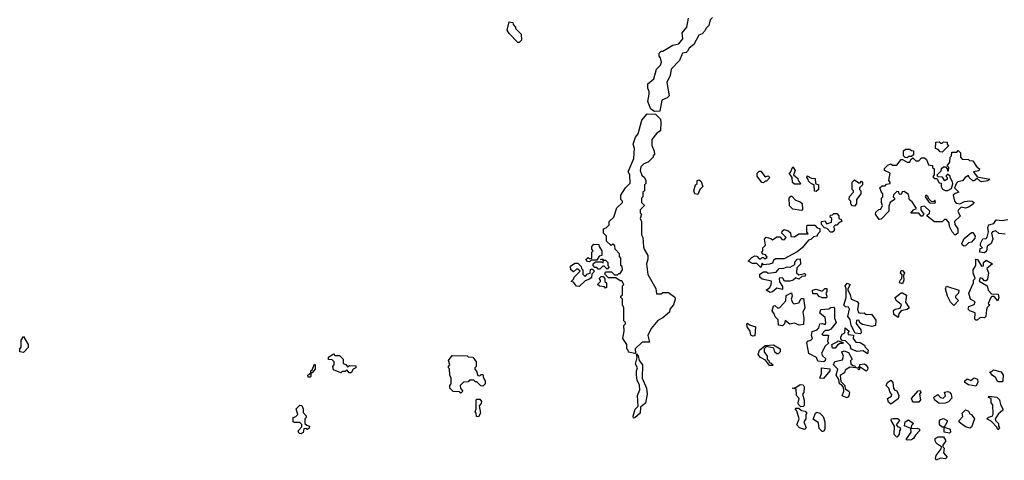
# Model space of a CAD drawing. Extents: x 2219101 to 2444320, y 201258 to 358766.
# Tile 236 of 256: x 2349870 to 2356600, y 342612 to 345625. Entities that reach past the tile are written whole.
import ezdxf

# ---------------------------------------------------------------- set-up
doc = ezdxf.new("R2010")
doc.units = 0

msp = doc.modelspace()

# ---------------------------------------------------------------- linework, layer by layer
at = {"layer": '0CON10XD'}
for points in [[(2353285, 345470), (2353275, 345470), (2353215, 345530), (2353203, 345553), (2353215, 345610), (2353240, 345605), (2353243, 345593), (2353260, 345575), (2353260, 345565), (2353297, 345527), (2353300, 345485), (2353285, 345470)], [(2354208.3, 344998.3), (2354183.6, 345013.6), (2354162.5, 345065), (2354172.5, 345115), (2354172.5, 345135), (2354163, 345157), (2354163.6, 345186.4), (2354205, 345220), (2354223, 345287), (2354250, 345315), (2354257.5, 345335), (2354250, 345365), (2354240, 345375), (2354240, 345395), (2354255, 345410), (2354265, 345410), (2354335, 345450), (2354375, 345460), (2354402.5, 345495), (2354397.5, 345535), (2354430, 345575), (2354442.5, 345635)], [(2354605, 345640), (2354590, 345625), (2354580, 345585), (2354560, 345565), (2354555, 345550), (2354535, 345527.5), (2354511.7, 345518.3), (2354477.5, 345455), (2354445, 345430), (2354435, 345410), (2354425, 345400), (2354400, 345395), (2354380, 345345), (2354323, 345287), (2354317, 345243), (2354292.5, 345195), (2354310, 345105), (2354295, 345090), (2354260, 345075), (2354245, 345000), (2354208.3, 344998.3)], [(2354075, 343342.5), (2354031.7, 343351.7), (2354030, 343365), (2354020, 343375), (2354020, 343405), (2353992.5, 343445), (2354002.5, 343495), (2354000, 343535), (2354010, 343545), (2354010, 343555), (2354000, 343565), (2354000, 343655), (2353990, 343675), (2353990, 343715), (2353980, 343725), (2353980, 343735), (2353990, 343745), (2353990, 343805), (2354000, 343815), (2353985, 343840), (2353975, 343840), (2353945, 343860), (2353895, 343860), (2353870, 343885), (2353875, 343900), (2353915, 343900), (2353935, 343880), (2353955, 343880), (2353965, 343890), (2353975, 343890), (2353990, 343915), (2353987, 343937), (2353980, 343945), (2353980, 343995), (2353970, 344005), (2353970, 344025), (2353940, 344055), (2353938.3, 344078.3), (2353925, 344090), (2353911.7, 344081.7), (2353881.7, 344111.7), (2353880, 344145), (2353860, 344165), (2353860, 344195), (2353878.3, 344201.7), (2353898.3, 344221.7), (2353900, 344245), (2353930, 344275), (2353951.7, 344338.3), (2353990, 344375), (2353990, 344385), (2353980, 344395), (2353980, 344425), (2354010, 344475), (2354041.7, 344508.3), (2354040, 344565), (2354030, 344585), (2354067.5, 344675), (2354072.5, 344745), (2354062.5, 344775), (2354079.3, 344820.7), (2354097.5, 344845), (2354123, 344937), (2354158.3, 344981.7), (2354215, 344980), (2354250, 344945), (2354252.5, 344925), (2354250, 344865), (2354225, 344850), (2354190, 344805), (2354190, 344765), (2354207, 344727), (2354210, 344705), (2354200, 344695), (2354200, 344685), (2354165, 344650), (2354135, 344640), (2354115, 344620), (2354110, 344595), (2354121.7, 344561.7), (2354140, 344545), (2354150, 344525), (2354150, 344505), (2354140, 344495), (2354140, 344455), (2354130, 344445), (2354130, 344415), (2354120, 344405), (2354120, 344375), (2354140, 344355), (2354110, 344325), (2354110, 344305), (2354120, 344295), (2354110, 344265), (2354120, 344245), (2354120, 344155), (2354130, 344135), (2354133, 344073), (2354137.5, 344055), (2354163, 344013), (2354163, 343987), (2354153.3, 343955), (2354163, 343883), (2354217, 343787), (2354221.7, 343751.7), (2354255, 343750), (2354265, 343760), (2354305, 343760), (2354348.3, 343728.3), (2354350, 343715), (2354340, 343675), (2354313, 343647), (2354312.5, 343625), (2354265, 343587.5), (2354230.7, 343569.3), (2354186.4, 343513.6), (2354162.5, 343465), (2354175, 343420), (2354125, 343420), (2354076.2, 343375), (2354080, 343345), (2354075, 343342.5)], [(2356175, 344720), (2356161.7, 344721.7), (2356148.3, 344738.3), (2356130, 344745), (2356131.7, 344788.3), (2356155, 344790), (2356165, 344780), (2356175, 344780), (2356185, 344790), (2356208.3, 344788.3), (2356210, 344775), (2356220, 344765), (2356175, 344720)], [(2356265, 344152.5), (2356242.5, 344175), (2356225, 344210), (2356222.5, 344235), (2356205, 344260), (2356191.7, 344258.3), (2356175, 344242.5), (2356123.3, 344243.3), (2356071.7, 344281.7), (2356071.7, 344288.3), (2356088.3, 344301.7), (2356090, 344315), (2356055, 344350), (2356030, 344345), (2356030, 344325), (2356050, 344295), (2356038.3, 344281.7), (2356031.7, 344281.7), (2356015, 344302.5), (2355961.7, 344301.7), (2355980, 344325), (2356000, 344335), (2355969.3, 344379.3), (2355953, 344393), (2355945, 344430), (2355915, 344450), (2355901.7, 344448.3), (2355895, 344430), (2355881.7, 344431.7), (2355878.3, 344448.3), (2355865, 344450), (2355841.7, 344428.3), (2355840, 344415), (2355850, 344405), (2355850, 344395), (2355820, 344375), (2355810.7, 344349.3), (2355810, 344315), (2355759.3, 344260.7), (2355745, 344260), (2355720, 344295), (2355721.7, 344308.3), (2355741.7, 344328.3), (2355755, 344330), (2355767.5, 344355), (2355760, 344375), (2355760, 344405), (2355770, 344415), (2355770, 344435), (2355760, 344445), (2355750, 344475), (2355765, 344490), (2355785, 344490), (2355795, 344500), (2355820, 344505), (2355820, 344515), (2355810, 344525), (2355820, 344575), (2355780, 344595), (2355781.7, 344608.3), (2355805, 344630), (2355825, 344640), (2355835, 344630), (2355865, 344630), (2355895, 344670), (2355905, 344670), (2355935, 344650), (2355955, 344650), (2355961.7, 344668.3), (2355975, 344680), (2355995, 344660), (2356015, 344660), (2356035, 344680), (2356055, 344680), (2356068.3, 344668.3), (2356081.7, 344631.7), (2356108.3, 344628.3), (2356110, 344615), (2356120, 344605), (2356120, 344565), (2356111.7, 344551.7), (2356125, 344540), (2356138.3, 344538.3), (2356155, 344510), (2356168.3, 344508.3), (2356167.5, 344485), (2356176.7, 344466.7), (2356195, 344457.5), (2356215, 344457.5), (2356238.3, 344471.7), (2356247.5, 344502.5), (2356247, 344517), (2356230, 344545), (2356230, 344555), (2356211.7, 344568.3), (2356200, 344555), (2356210, 344545), (2356210, 344535), (2356192.5, 344522.5), (2356178.3, 344548.3), (2356145, 344550), (2356140, 344565), (2356168.3, 344591.7), (2356171.7, 344608.3), (2356185, 344620), (2356198.3, 344618.3), (2356210, 344605), (2356211.7, 344591.7), (2356218.3, 344591.7), (2356220, 344615), (2356210, 344625), (2356228.3, 344651.7), (2356230, 344685), (2356240, 344695), (2356241.7, 344718.3), (2356275, 344720), (2356285, 344730), (2356300, 344715), (2356300, 344685), (2356311.7, 344671.7), (2356355, 344670), (2356363, 344663), (2356385, 344660), (2356410.7, 344620.7), (2356430, 344605), (2356425, 344592.5), (2356390, 344585), (2356415, 344550), (2356500, 344535), (2356487, 344523), (2356445, 344517.5), (2356435, 344520), (2356415, 344540), (2356395, 344522.5), (2356385, 344523.3), (2356360, 344545), (2356355, 344560), (2356333.6, 344546.4), (2356315, 344522.5), (2356283, 344517), (2356273, 344507), (2356260, 344475), (2356290, 344445), (2356263, 344437), (2356250, 344425), (2356260, 344385), (2356270.7, 344370.7), (2356295, 344366.7), (2356328.3, 344381.7), (2356365, 344386.7), (2356380, 344385), (2356392.5, 344375), (2356386.4, 344363.6), (2356355, 344342.5), (2356335, 344337.5), (2356305, 344342.5), (2356287.5, 344325), (2356282.5, 344315), (2356297.5, 344282.5), (2356260, 344245), (2356262.5, 344225), (2356282.5, 344195), (2356282.5, 344165), (2356265, 344152.5)], [(2355935, 344680), (2355921.7, 344681.7), (2355910, 344695), (2355911.7, 344728.3), (2355925, 344740), (2355955, 344740), (2355965, 344730), (2355978.3, 344728.3), (2355978.3, 344701.7), (2355965, 344690), (2355945, 344690), (2355935, 344680)], [(2354955, 344510), (2354941.7, 344511.7), (2354910, 344555), (2354910, 344575), (2354925, 344590), (2354935, 344590), (2354965, 344550), (2354985, 344557.5), (2354997, 344547), (2354975, 344520), (2354965, 344520), (2354955, 344510)], [(2355205, 344500), (2355165, 344500), (2355153, 344513), (2355150, 344545), (2355130, 344575), (2355138.3, 344581.7), (2355155, 344620), (2355170, 344595), (2355160, 344565), (2355188.3, 344538.3), (2355190, 344525), (2355210, 344505), (2355205, 344500)], [(2354505, 344430), (2354483.6, 344433.6), (2354477.5, 344455), (2354490, 344495), (2354500, 344505), (2354500, 344525), (2354515, 344530), (2354528.3, 344518.3), (2354540, 344485), (2354520, 344465), (2354505, 344430)], [(2355315, 344450), (2355301.7, 344451.7), (2355300, 344495), (2355281.7, 344501.7), (2355261.7, 344521.7), (2355260, 344535), (2355250, 344545), (2355251.7, 344558.3), (2355282.5, 344542.5), (2355308.3, 344538.3), (2355310, 344505), (2355330, 344495), (2355330, 344465), (2355315, 344450)], [(2355575, 344350), (2355561.7, 344351.7), (2355550, 344365), (2355550, 344385), (2355540, 344395), (2355543, 344417), (2355570, 344445), (2355570, 344455), (2355560, 344465), (2355560, 344515), (2355575, 344530), (2355605, 344510), (2355615, 344510), (2355625, 344520), (2355630, 344515), (2355630, 344495), (2355610, 344475), (2355610, 344465), (2355620, 344455), (2355620, 344435), (2355590, 344395), (2355590, 344365), (2355575, 344350)], [(2355215, 344320), (2355155, 344330), (2355131.7, 344351.7), (2355130, 344405), (2355141.7, 344418.3), (2355148.3, 344418.3), (2355171.7, 344391.7), (2355205, 344380), (2355218.3, 344368.3), (2355220, 344325), (2355215, 344320)], [(2356125, 344370), (2356130, 344375), (2356125, 344390), (2356115, 344380), (2356101.7, 344381.7), (2356081.7, 344401.7), (2356080, 344415), (2356063.6, 344426.4), (2356060, 344415), (2356081.7, 344381.7), (2356093, 344373), (2356125, 344370)], [(2355425, 344172.5), (2355413, 344173), (2355388.3, 344198.3), (2355371.7, 344201.7), (2355350, 344225), (2355350, 344245), (2355375, 344250), (2355385, 344230), (2355418.3, 344241.7), (2355420, 344265), (2355410, 344275), (2355411.7, 344288.3), (2355425, 344290), (2355435, 344300), (2355455, 344300), (2355470, 344285), (2355470, 344265), (2355485, 344260), (2355490, 344245), (2355471.7, 344238.3), (2355455, 344220), (2355445, 344220), (2355431.7, 344208.3), (2355440, 344195), (2355435, 344180), (2355425, 344172.5)], [(2356465, 344030), (2356432.5, 344035), (2356435, 344060), (2356450, 344065), (2356438.3, 344078.3), (2356437.5, 344095), (2356453.6, 344126.4), (2356475, 344130), (2356481.7, 344138.3), (2356491.2, 344175), (2356487.5, 344205), (2356495, 344222.5), (2356528.3, 344231.7), (2356545, 344257.5), (2356585, 344252.5), (2356625, 344260)], [(2354935, 343930), (2354908.3, 343958.3), (2354878.3, 343958.3), (2354850, 343975), (2354875, 344000), (2354895, 344010), (2354908.3, 344008.3), (2354925, 343990), (2354935, 343990), (2354945, 344000), (2354955, 344000), (2354965, 343990), (2354978.3, 344001.7), (2354968.3, 344018.3), (2354951.7, 344021.7), (2354940, 344035), (2354950, 344045), (2354950, 344065), (2354967, 344083), (2354960, 344125), (2354973, 344137), (2355005, 344130), (2355015, 344120), (2355045, 344140), (2355065, 344140), (2355081.7, 344121.7), (2355095, 344120), (2355110, 344135), (2355080, 344165), (2355081.7, 344178.3), (2355095, 344190), (2355121.7, 344181.7), (2355138.3, 344168.3), (2355141.7, 344141.7), (2355165, 344140), (2355195, 344160), (2355258.3, 344161.7), (2355250, 344175), (2355250, 344215), (2355255, 344220), (2355305, 344220), (2355321.7, 344201.7), (2355338.3, 344198.3), (2355340, 344175), (2355320, 344155), (2355320, 344145), (2355295, 344140), (2355278.3, 344121.7), (2355261.7, 344118.3), (2355217.5, 344065), (2355185, 344037.5), (2355095, 343990), (2355035, 343990), (2355021.7, 343978.3), (2355015, 343960), (2354995, 343952.5), (2354955, 343950), (2354945, 343960), (2354935, 343930)], [(2356605, 344157.5), (2356563, 344163), (2356541.7, 344181.7), (2356520, 344175), (2356512.5, 344165), (2356522.5, 344125), (2356510, 344095), (2356483, 344077), (2356477.5, 344042.5), (2356465, 344030)], [(2356325, 344077.5), (2356315, 344083.3), (2356310, 344095), (2356325, 344130), (2356375, 344170), (2356385, 344170), (2356400, 344145), (2356398.3, 344131.7), (2356376.4, 344103.6), (2356355, 344100), (2356335, 344080), (2356325, 344077.5)], [(2353765, 343970), (2353751.7, 343971.7), (2353740, 343985), (2353755, 344000), (2353765, 343990), (2353780, 343995), (2353780, 344035), (2353790, 344045), (2353780, 344055), (2353780, 344075), (2353795, 344090), (2353828.3, 344088.3), (2353830, 344075), (2353850, 344045), (2353848.3, 344011.7), (2353831.7, 344008.3), (2353815, 343980), (2353775, 343980), (2353765, 343970)], [(2353885, 343920), (2353865, 343940), (2353855, 343940), (2353835, 343920), (2353825, 343920), (2353815, 343930), (2353801.7, 343931.7), (2353790, 343945), (2353790, 343955), (2353805, 343970), (2353845, 343970), (2353858.3, 343961.7), (2353860, 343980), (2353840, 343985), (2353855, 343990), (2353860, 343980), (2353875, 343980), (2353890, 343965), (2353890, 343945), (2353900, 343935), (2353885, 343920)], [(2355000.7, 343760.7), (2354972.5, 343775), (2354996.7, 343795), (2355006.7, 343815), (2355008.3, 343838.3), (2354945, 343850), (2354930, 343865), (2354930, 343885), (2354955, 343900), (2354975, 343900), (2354985, 343892.5), (2355041.7, 343898.3), (2355060, 343925), (2355093, 343927), (2355115, 343936.2), (2355136.4, 343933.6), (2355168.3, 343951.7), (2355167.5, 343965), (2355185, 343987.5), (2355205, 343990), (2355207, 343953), (2355182.5, 343927.5), (2355180, 343895), (2355195, 343880), (2355235, 343890), (2355240, 343885), (2355238.3, 343871.7), (2355215, 343870), (2355195, 343850), (2355175, 343860), (2355156.1, 343843.9), (2355135, 343837.5), (2355098.3, 343838.3), (2355087, 343857), (2355065, 343860), (2355060, 343855), (2355063, 343833), (2355085, 343800), (2355085, 343780), (2355045, 343790), (2355015, 343763.3), (2355000.7, 343760.7)], [(2356415, 343570), (2356405, 343570), (2356398.3, 343578.3), (2356400, 343620), (2356363.9, 343633.9), (2356352.5, 343645), (2356356.7, 343663.3), (2356393, 343677), (2356400, 343695), (2356370, 343715), (2356357.5, 343755), (2356390, 343825), (2356390, 343845), (2356400, 343855), (2356387.5, 343895), (2356387.5, 343915), (2356406.4, 343943.6), (2356405, 343987.5), (2356416.4, 343986.4), (2356445, 343940), (2356457.5, 343942.5), (2356457.5, 343965), (2356475, 343980), (2356520, 343955), (2356480, 343925), (2356492.5, 343895), (2356485, 343850), (2356475, 343840), (2356465, 343840), (2356450, 343855), (2356435, 343860), (2356428.3, 343838.3), (2356482.5, 343805), (2356490, 343775), (2356511.7, 343751.7), (2356558.3, 343748.3), (2356562.5, 343725), (2356555, 343702.5), (2356531.7, 343731.7), (2356515, 343732.5), (2356507.5, 343725), (2356490, 343685), (2356500, 343675), (2356483, 343657), (2356478.3, 343641.7), (2356473.3, 343595), (2356465, 343586.7), (2356435, 343590), (2356415, 343570)], [(2353695, 343800), (2353675, 343802.5), (2353655, 343830), (2353640, 343835), (2353657, 343853), (2353660, 343865), (2353700, 343905), (2353685, 343920), (2353675, 343920), (2353655, 343900), (2353637.5, 343915), (2353635, 343940), (2353665, 343960), (2353685, 343960), (2353708.3, 343938.3), (2353710, 343925), (2353720, 343915), (2353720, 343885), (2353735, 343870), (2353751.7, 343888.3), (2353768.3, 343891.7), (2353771.7, 343918.3), (2353785, 343920), (2353800, 343905), (2353780, 343885), (2353778.3, 343861.7), (2353765, 343850), (2353735, 343840), (2353695, 343800)], [(2355905, 343820), (2355882.5, 343825), (2355887.5, 343845), (2355900, 343855), (2355901.7, 343881.7), (2355890, 343895), (2355895, 343910), (2355905, 343910), (2355917.5, 343895), (2355910, 343875), (2355912.5, 343845), (2355905, 343820)], [(2353875, 343790), (2353867.5, 343797.5), (2353833, 343803), (2353820, 343815), (2353840, 343835), (2353840, 343845), (2353830, 343855), (2353845, 343870), (2353858.3, 343868.3), (2353870, 343855), (2353870, 343835), (2353880, 343825), (2353880, 343795), (2353875, 343790)], [(2355385, 343722.5), (2355355, 343722.5), (2355333.6, 343733.6), (2355321.7, 343751.7), (2355291.7, 343751.7), (2355290, 343775), (2355315, 343782.5), (2355355, 343770), (2355373, 343787), (2355386.7, 343786.7), (2355387.5, 343765), (2355380, 343755), (2355387.5, 343735), (2355385, 343722.5)], [(2355615, 343477.5), (2355581.7, 343481.7), (2355553.6, 343533.6), (2355547.5, 343575), (2355530, 343595), (2355542.5, 343645), (2355535, 343660), (2355515, 343662.5), (2355503, 343673), (2355520, 343725), (2355520, 343785), (2355512.5, 343805), (2355525, 343822.5), (2355547.5, 343815), (2355530, 343785), (2355530, 343775), (2355547, 343747), (2355553.3, 343713.3), (2355595, 343697.5), (2355603.3, 343685), (2355596.7, 343645), (2355603.6, 343623.6), (2355615, 343617.5), (2355641.7, 343621.7), (2355655, 343610), (2355691.7, 343611.7), (2355721.7, 343571.7), (2355720, 343535), (2355695, 343527.5), (2355630, 343540), (2355613.3, 343553.3), (2355605, 343570), (2355590.7, 343569.3), (2355588.3, 343548.3), (2355620, 343505), (2355622.5, 343485), (2355615, 343477.5)], [(2356255, 343670), (2356233, 343693), (2356212.5, 343735), (2356197.5, 343785), (2356205, 343802.5), (2356290, 343775), (2356287.5, 343755), (2356267.5, 343735), (2356267.5, 343725), (2356287.5, 343705), (2356255, 343670)], [(2355085, 343531.2), (2355056.4, 343536.4), (2355053.9, 343573.9), (2355032.7, 343592.7), (2355027.5, 343615), (2355013.3, 343635), (2355021.7, 343668.3), (2355031.7, 343671.7), (2355053, 343653), (2355065, 343657.5), (2355107, 343703), (2355110, 343740), (2355145, 343757.5), (2355150, 343735), (2355143.6, 343713.6), (2355151.2, 343691.2), (2355162.5, 343682.5), (2355195, 343690), (2355211.7, 343718.3), (2355228.3, 343718.3), (2355237.5, 343655), (2355222.5, 343625), (2355230, 343585), (2355228, 343542), (2355197, 343537), (2355165, 343551.2), (2355133.6, 343543.6), (2355102.5, 343567.5), (2355097.5, 343545), (2355085, 343531.2)], [(2355875, 343590), (2355845, 343610), (2355843.6, 343636.4), (2355853, 343647), (2355888.3, 343651.7), (2355897.5, 343675), (2355860, 343705), (2355853.6, 343726.4), (2355895, 343757.5), (2355905, 343756.7), (2355931.7, 343741.7), (2355923.6, 343693.6), (2355950, 343655), (2355937, 343643), (2355902.5, 343637.5), (2355890.7, 343629.3), (2355880, 343615), (2355875, 343590)], [(2355365, 343286.7), (2355325, 343290), (2355315.8, 343315.8), (2355263.6, 343343.6), (2355250, 343415), (2355255, 343427.5), (2355277, 343433), (2355290, 343445), (2355282.5, 343465), (2355287, 343493), (2355320, 343505), (2355331.7, 343518.3), (2355340, 343545), (2355355, 343547.5), (2355375, 343540), (2355380, 343555), (2355375, 343590), (2355338.3, 343618.3), (2355347, 343643), (2355401.7, 343648.3), (2355415, 343657.5), (2355435, 343660), (2355440, 343655), (2355440, 343585), (2355450, 343555), (2355415, 343510), (2355395, 343500), (2355375, 343500), (2355352.5, 343475), (2355365, 343467.5), (2355397.5, 343467.5), (2355392.5, 343425), (2355400, 343415), (2355376.4, 343393.6), (2355350, 343345), (2355356.7, 343326.7), (2355378.8, 343308.8), (2355375, 343292.5), (2355365, 343286.7)], [(2354880.7, 343460.7), (2354867.5, 343467.5), (2354863.3, 343495), (2354842.5, 343525), (2354840, 343545), (2354845, 343550), (2354858.3, 343538.3), (2354900, 343525), (2354895, 343462.5), (2354880.7, 343460.7)], [(2355665, 343340), (2355635, 343360), (2355595, 343357.5), (2355553, 343373), (2355547, 343397), (2355515, 343430), (2355491.7, 343431.7), (2355482.5, 343442.5), (2355482.5, 343455), (2355492.5, 343475), (2355510, 343485), (2355511.7, 343518.3), (2355540, 343495), (2355530, 343485), (2355531.7, 343471.7), (2355568.3, 343468.3), (2355567.5, 343445), (2355585, 343420), (2355615, 343417.5), (2355645, 343400), (2355650, 343385), (2355670, 343365), (2355665, 343340)], [(2349895, 343350), (2349870, 343355), (2349870, 343375), (2349880, 343385), (2349880, 343435), (2349895, 343460), (2349927.5, 343405), (2349927, 343383), (2349895, 343350)], [(2355015, 343260), (2354995, 343260), (2354968.3, 343298.3), (2354932.5, 343315), (2354917.5, 343335), (2354927.5, 343365), (2354965, 343397.5), (2355021.7, 343401.7), (2355067.5, 343375), (2355067.5, 343355), (2355055, 343340), (2355045, 343340), (2355031.7, 343351.7), (2355025, 343380), (2354975, 343390), (2354957.5, 343375), (2354957.5, 343355), (2354980, 343325), (2354980, 343305), (2354990, 343295), (2354991.7, 343281.7), (2355005, 343280), (2355020, 343265), (2355015, 343260)], [(2355445, 343380), (2355425, 343380), (2355420, 343405), (2355458.3, 343421.7), (2355465, 343430), (2355498.3, 343418.3), (2355495, 343410), (2355475, 343410), (2355460, 343400), (2355445, 343380)], [(2352135, 343210), (2352121.7, 343211.7), (2352105, 343230), (2352095, 343220), (2352075, 343220), (2352065, 343210), (2352015, 343230), (2352010, 343255), (2352020, 343265), (2352020, 343285), (2352005, 343300), (2351981.7, 343301.7), (2351981.7, 343318.3), (2352015, 343340), (2352025, 343330), (2352055, 343330), (2352080, 343305), (2352080, 343275), (2352098.3, 343268.3), (2352111.7, 343251.7), (2352125, 343260), (2352168.3, 343258.3), (2352167.5, 343245), (2352150, 343235), (2352135, 343210)], [(2352885, 343072.5), (2352875, 343080), (2352833, 343083), (2352810, 343105), (2352810, 343125), (2352820, 343135), (2352820, 343175), (2352810, 343195), (2352807, 343237), (2352800, 343245), (2352800, 343255), (2352810, 343265), (2352800, 343295), (2352825, 343330), (2352927.5, 343327.5), (2352935, 343320), (2352968.3, 343318.3), (2352990, 343285), (2352990, 343255), (2352980, 343245), (2352980, 343235), (2352991.7, 343221.7), (2353001.7, 343191.7), (2353015, 343190), (2353025, 343200), (2353035, 343200), (2353040, 343175), (2353052.5, 343155), (2353052.5, 343135), (2353035, 343120), (2353021.7, 343121.7), (2352995, 343150), (2352985, 343150), (2352975, 343160), (2352945, 343160), (2352935, 343150), (2352903, 343147), (2352880, 343125), (2352883, 343103), (2352900, 343085), (2352885, 343072.5)], [(2354065, 342900), (2354063.3, 342915), (2354077.3, 342962.7), (2354098.3, 342981.7), (2354093.3, 343056.7), (2354108, 343095), (2354106.4, 343126.4), (2354090, 343160), (2354085.7, 343195), (2354086, 343224), (2354093.3, 343245), (2354079.5, 343269.5), (2354090, 343315), (2354085, 343340), (2354097, 343327), (2354103.3, 343295), (2354127.5, 343265), (2354124.2, 343174.2), (2354153.8, 343105), (2354160, 343065), (2354147.7, 343002.3), (2354112.5, 342975), (2354110, 342935), (2354075, 342902.5), (2354065, 342900)], [(2355525, 343040), (2355492.5, 343052.5), (2355503.3, 343085), (2355501.7, 343111.7), (2355488.3, 343128.3), (2355472.5, 343135), (2355470, 343165), (2355450, 343195), (2355462.5, 343235), (2355432.5, 343265), (2355441.2, 343288.8), (2355495, 343300), (2355500, 343325), (2355490, 343355), (2355505, 343360), (2355535, 343350), (2355560, 343305), (2355548.3, 343291.7), (2355551.7, 343271.7), (2355565, 343260), (2355578.3, 343258.3), (2355580, 343250), (2355590, 343245), (2355545, 343250), (2355511.7, 343228.3), (2355508.3, 343211.7), (2355478.3, 343191.7), (2355481.7, 343151.7), (2355510, 343125), (2355511.7, 343101.7), (2355537.5, 343085), (2355542.5, 343075), (2355537, 343053), (2355525, 343040)], [(2351855, 343180), (2351841.7, 343181.7), (2351840, 343195), (2351860, 343210), (2351860, 343225), (2351868.3, 343231.7), (2351885, 343270), (2351890, 343265), (2351890, 343235), (2351868.3, 343211.7), (2351860, 343210), (2351860, 343185), (2351855, 343180)], [(2355365, 343172.5), (2355340, 343175), (2355350, 343205), (2355350, 343245), (2355408.3, 343238.3), (2355407.5, 343225), (2355365, 343172.5)], [(2355655, 343222.5), (2355615, 343250), (2355610, 343250), (2355610, 343235), (2355605, 343230), (2355600, 343235), (2355601.7, 343248.3), (2355610, 343250), (2355611.7, 343268.3), (2355645, 343272.5), (2355655, 343262.5), (2355667.5, 343245), (2355665, 343230), (2355655, 343222.5)], [(2356585, 343150), (2356555, 343150), (2356539.3, 343179.3), (2356517.5, 343195), (2356501.7, 343218.3), (2356515, 343220), (2356525, 343230), (2356578.3, 343218.3), (2356592.5, 343195), (2356590, 343155), (2356585, 343150)], [(2356405, 343120), (2356355, 343127.5), (2356330, 343145), (2356330, 343155), (2356345, 343170), (2356371.7, 343158.3), (2356395, 343177.5), (2356417.5, 343167.5), (2356420, 343145), (2356405, 343120)], [(2355208.3, 342978.3), (2355193, 342993), (2355190, 343005), (2355197.5, 343035), (2355180, 343055), (2355178.3, 343098.3), (2355150, 343105), (2355175, 343110), (2355205, 343130), (2355225, 343127.5), (2355232.5, 343115), (2355230, 343075), (2355220, 343065), (2355233, 343023), (2355231.7, 342988.3), (2355225, 342980), (2355208.3, 342978.3)], [(2355825, 342997.5), (2355809.3, 343009.3), (2355802.5, 343035), (2355829.3, 343050.7), (2355831.7, 343061.7), (2355820, 343075), (2355810, 343105), (2355792.5, 343125), (2355802.5, 343145), (2355825, 343160), (2355837.5, 343145), (2355843, 343103), (2355851.7, 343091.7), (2355866.4, 343086.4), (2355880, 343055), (2355875, 343032.5), (2355825, 342997.5)], [(2353005, 342910), (2352991.7, 342911.7), (2352990, 342935), (2352982.5, 342945), (2352990, 342965), (2352990, 343025), (2352995, 343030), (2353015, 343030), (2353027.5, 343015), (2353025, 343000), (2353010, 342985), (2353020, 342935), (2353005, 342910)], [(2356015, 343010), (2355975, 343010), (2355966.7, 343035), (2356011.7, 343088.3), (2356025, 343090), (2356030, 343075), (2356020, 343065), (2356026.7, 343025), (2356015, 343010)], [(2356155, 343000), (2356123.3, 343025), (2356117.5, 343045), (2356145, 343062.5), (2356165, 343042.5), (2356181.7, 343038.3), (2356197, 343053), (2356191.7, 343078.3), (2356215, 343082.5), (2356225, 343077.5), (2356236.7, 343065), (2356241.7, 343038.3), (2356218.3, 343011.7), (2356195, 343002.5), (2356155, 343000)], [(2356555, 342820), (2356548.3, 342838.3), (2356510, 342880), (2356480, 342895), (2356493, 342907), (2356516.7, 342913.3), (2356523, 342927), (2356521.7, 342991.7), (2356510, 343005), (2356510, 343035), (2356491.7, 343041.7), (2356495, 343050), (2356550, 343045), (2356567, 343027), (2356573.6, 342993.6), (2356590, 342965), (2356590, 342955), (2356560.7, 342929.3), (2356537.5, 342895), (2356540, 342885), (2356560, 342865), (2356560, 342845), (2356567.5, 342835), (2356555, 342820)], [(2351795, 342792.5), (2351780, 342795), (2351772.5, 342815), (2351798.3, 342841.7), (2351798.3, 342858.3), (2351785, 342870), (2351745, 342870), (2351740, 342875), (2351740, 342905), (2351758.3, 342911.7), (2351770, 342925), (2351760, 342965), (2351785, 342990), (2351798.3, 342988.3), (2351807.5, 342965), (2351808.3, 342938.3), (2351827, 342917), (2351827.5, 342905), (2351820, 342895), (2351820, 342865), (2351831.7, 342851.7), (2351850, 342845), (2351848.3, 342831.7), (2351837, 342823), (2351825, 342830), (2351811.7, 342828.3), (2351807, 342803), (2351795, 342792.5)], [(2355235, 342822.5), (2355200, 342835), (2355182.5, 342855), (2355197.5, 342895), (2355181.7, 342951.7), (2355170, 342965), (2355175, 342970), (2355195, 342970), (2355213, 342953), (2355238.3, 342948.3), (2355250, 342935), (2355242.5, 342925), (2355242.5, 342895), (2355230, 342875), (2355246.7, 342835), (2355235, 342822.5)], [(2355365, 342810), (2355355, 342810), (2355335, 342830), (2355329.3, 342869.3), (2355293, 342893), (2355310, 342935), (2355318.3, 342941.7), (2355340, 342935), (2355361.7, 342911.7), (2355372.5, 342875), (2355372.5, 342825), (2355365, 342810)], [(2355865, 342770), (2355848.3, 342788.3), (2355850, 342845), (2355827.5, 342885), (2355830, 342895), (2355840.7, 342899.3), (2355869.3, 342899.3), (2355881.7, 342891.7), (2355882.5, 342885), (2355860, 342855), (2355871.7, 342841.7), (2355885, 342840), (2355890, 342825), (2355882.5, 342815), (2355881.7, 342788.3), (2355865, 342770)], [(2356225, 342797.5), (2356190, 342805), (2356190, 342840), (2356175, 342840), (2356157.5, 342855), (2356157, 342883), (2356165, 342892.5), (2356185, 342897.5), (2356210, 342885), (2356210, 342875), (2356190, 342840), (2356230, 342825), (2356232.5, 342805), (2356225, 342797.5)], [(2356365, 342832.5), (2356335, 342842.5), (2356292.5, 342872.5), (2356292.5, 342885), (2356317, 342913), (2356312.5, 342935), (2356335, 342957.5), (2356355, 342947.5), (2356365, 342930), (2356376.4, 342926.4), (2356396.2, 342895), (2356375, 342840), (2356365, 342832.5)], [(2355935, 342750), (2355930, 342755), (2355962.5, 342805), (2355960, 342830), (2355918.3, 342848.3), (2355922.5, 342875), (2355945, 342890), (2355980, 342865), (2355965, 342850), (2355960, 342830), (2356005, 342832.5), (2356020, 342825), (2356020, 342815), (2355992.5, 342785), (2355979.3, 342760.7), (2355965, 342752.5), (2355935, 342750)], [(2356135, 342612.5), (2356130, 342625), (2356133.3, 342645), (2356168.3, 342691.7), (2356170, 342705), (2356136.7, 342726.7), (2356127.5, 342745), (2356128.3, 342761.7), (2356147, 342773), (2356185, 342772.5), (2356200, 342745), (2356180, 342715), (2356180, 342705), (2356190, 342695), (2356183.6, 342663.6), (2356210, 342635), (2356197, 342623), (2356165, 342627.5), (2356135, 342612.5)]]:
    msp.add_lwpolyline(points, dxfattribs=at)

doc.saveas('drawing.dxf')
